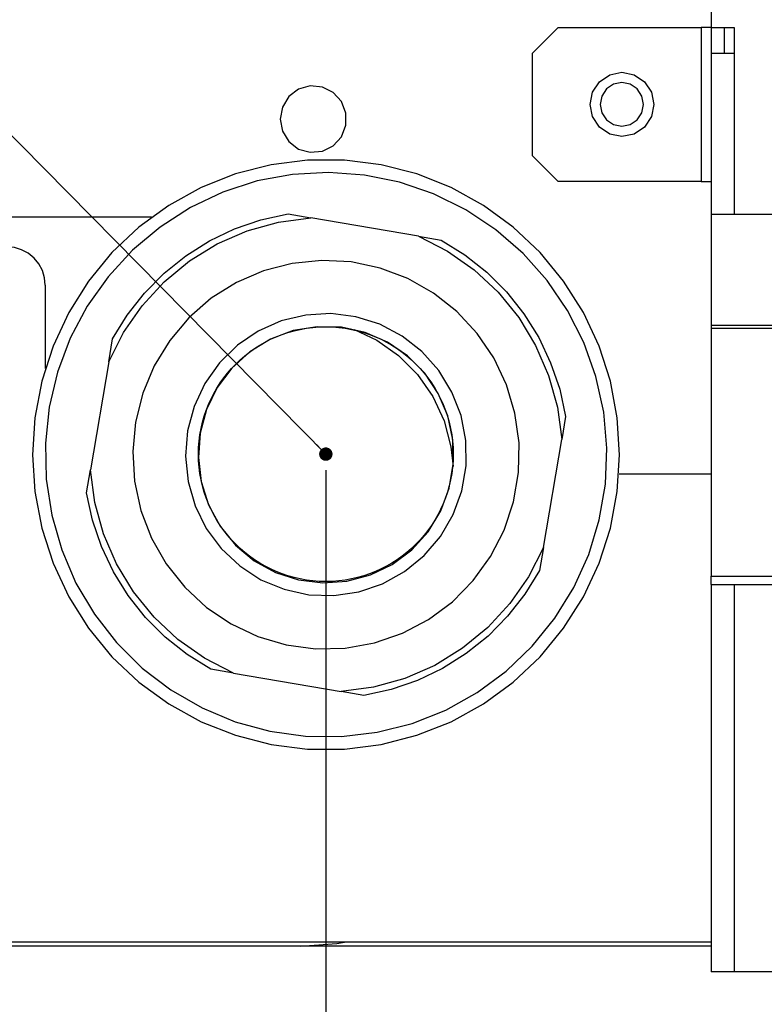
# Model space of a CAD drawing. Header units: millimetres. Extents: x 0 to 39025, y -31299 to 8400.
# Tile 33 of 206: x 14328 to 14387, y -29402 to -29325. Entities that reach past the tile are written whole.
import ezdxf

# ---------------------------------------------------------------- set-up
doc = ezdxf.new("R2010")
doc.units = ezdxf.units.MM
doc.header["$PDSIZE"] = -1
doc.layers.add('ANOTACIJE', color=7, linetype='Continuous')
doc.layers.add('DIMENZIJE', color=4, linetype='Continuous')
doc.styles.add('SLDTEXTSTYLE6', font='txt')
doc.styles.get("Standard").update_dxf_attribs({"font": 'Montserrat-Regular.ttf'})
doc.dimstyles.new('SLDDIMSTYLE0', dxfattribs={"dimtxt": 3, "dimasz": 3.414889, "dimexe": 0, "dimexo": 0.0625, "dimgap": 0.75, "dimtad": 1, "dimdec": 0, "dimlfac": 20, "dimrnd": 1e-09, "dimzin": 12, "dimdsep": 46, "dimtxsty": 'SLDTEXTSTYLE6', "dimsah": 1, "dimcen": 0.09, "dimadec": 0, "dimazin": 3, "dimtfac": 1, "dimtdec": 0, "dimtofl": 0, "dimtmove": 0, "dimatfit": 3, "dimfxl": 1, "dimfrac": 2, "dimtolj": 1, "dimtzin": 12, "dimarcsym": 0})
doc.dimstyles.new('SLDDIMSTYLE2', dxfattribs={"dimtxt": 0.18, "dimasz": 1.050735, "dimexe": 0, "dimexo": 0.0625, "dimgap": 0, "dimtad": 0, "dimtih": 1, "dimtoh": 1, "dimdec": 0, "dimrnd": 1e-09, "dimzin": 0, "dimdsep": 46, "dimtxsty": 'Standard', "dimblk1": 'DOT', "dimblk2": 'DOT', "dimsah": 1, "dimcen": 0.09, "dimadec": 0, "dimazin": 0, "dimtfac": 1.050735, "dimtdec": 0, "dimtofl": 0, "dimtmove": 0, "dimatfit": 3, "dimldrblk": 'DOT', "dimfxl": 1, "dimfrac": 2, "dimtolj": 1, "dimtzin": 0, "dimarcsym": 0})

# ---------------------------------------------------------------- blocks, each defined once
blk = doc.blocks.new('*U96')
blk.add_circle((149.001, 158.618), 9.978)
at = {"lineweight": 25}
for points in [[(179.197, 195.647), (179.197, 195.647), (179.197, 192.046), (179.197, 192.046)], [(167.201, 192.046), (167.201, 192.046), (165.2, 190.036), (165.2, 190.036)], [(167.201, 192.046), (167.201, 192.046), (178.398, 192.046), (178.398, 192.046)], [(178.398, 192.046), (178.398, 192.046), (178.398, 179.983), (178.398, 179.983)], [(179.197, 192.046), (179.197, 192.046), (180.996, 192.046), (180.996, 192.046)], [(179.197, 192.046), (179.197, 192.046), (179.197, 190.036), (179.197, 190.036)], [(180.197, 192.046), (180.197, 192.046), (180.197, 190.036), (180.197, 190.036)], [(180.996, 192.046), (180.996, 192.046), (180.996, 190.036), (180.996, 190.036)], [(165.2, 181.994), (165.2, 181.994), (165.2, 190.036), (165.2, 190.036)], [(179.197, 190.036), (179.197, 190.036), (179.197, 177.425), (179.197, 177.425)], [(180.996, 190.036), (180.996, 190.036), (180.996, 177.425), (180.996, 177.425)], [(165.2, 181.994), (165.2, 181.994), (167.201, 179.983), (167.201, 179.983)], [(178.398, 179.983), (178.398, 179.983), (167.201, 179.983), (167.201, 179.983)], [(146.045, 177.441), (146.045, 177.441), (147.833, 177.133), (147.833, 177.133)], [(179.197, 177.425), (179.197, 177.425), (224.996, 177.425), (224.996, 177.425)], [(179.197, 177.425), (179.197, 177.425), (179.197, 168.713), (179.197, 168.713)], [(135.35, 177.17), (135.35, 177.17), (102.685, 177.17), (102.685, 177.17)], [(156.252, 175.691), (156.252, 175.691), (147.833, 177.133), (147.833, 177.133)], [(156.252, 175.691), (156.252, 175.691), (158.041, 175.383), (158.041, 175.383)], [(127.021, 171.846), (127.021, 171.846), (127.021, 165.331), (127.021, 165.331)], [(179.197, 168.713), (179.197, 168.713), (1133.331, 168.713), (1133.331, 168.713)], [(179.197, 168.49), (179.197, 168.49), (179.197, 149.066), (179.197, 149.066)], [(179.197, 168.49), (179.197, 168.49), (1133.331, 168.49), (1133.331, 168.49)], [(131.99, 165.852), (131.99, 165.852), (132.297, 167.644), (132.297, 167.644)], [(131.99, 165.852), (131.99, 165.852), (130.556, 157.384), (130.556, 157.384)], [(167.783, 161.565), (167.783, 161.565), (167.481, 159.767), (167.481, 159.767)], [(166.042, 151.305), (166.042, 151.305), (167.481, 159.767), (167.481, 159.767)], [(130.249, 155.592), (130.249, 155.592), (130.556, 157.384), (130.556, 157.384)], [(171.969, 157.07), (171.969, 157.07), (179.197, 157.07), (179.197, 157.07)], [(166.042, 151.305), (166.042, 151.305), (165.74, 149.507), (165.74, 149.507)], [(179.197, 149.066), (179.197, 149.066), (1142.788, 149.066), (1142.788, 149.066)], [(179.197, 148.406), (179.197, 148.406), (179.197, 149.066), (179.197, 149.066)], [(179.197, 148.406), (179.197, 148.406), (179.197, 118.074), (179.197, 118.074)], [(179.197, 148.406), (179.197, 148.406), (1142.788, 148.406), (1142.788, 148.406)], [(180.996, 148.406), (180.996, 148.406), (180.996, 118.074), (180.996, 118.074)], [(141.78, 141.465), (141.78, 141.465), (139.996, 141.769), (139.996, 141.769)], [(141.78, 141.465), (141.78, 141.465), (150.204, 140.019), (150.204, 140.019)], [(151.987, 139.715), (151.987, 139.715), (150.204, 140.019), (150.204, 140.019)], [(179.197, 120.382), (179.197, 120.382), (47.022, 120.382), (47.022, 120.382)], [(179.197, 120.079), (179.197, 120.079), (39.598, 120.079), (39.598, 120.079)], [(248.999, 118.074), (248.999, 118.074), (180.996, 118.074), (180.996, 118.074)]]:
    blk.add_open_spline(points, degree=3, dxfattribs=at)
for points, knots in [([(179.197, 192.046), (179.197, 192.046), (179.181, 192.046), (179.181, 192.046), (179.181, 192.046), (179.139, 192.046), (179.139, 192.046), (179.139, 192.046), (179.065, 192.046), (179.065, 192.046), (179.065, 192.046), (178.964, 192.046), (178.964, 192.046), (178.964, 192.046), (178.842, 192.046), (178.842, 192.046), (178.842, 192.046), (178.705, 192.046), (178.705, 192.046), (178.705, 192.046), (178.557, 192.046), (178.557, 192.046), (178.557, 192.046), (178.398, 192.046), (178.398, 192.046)], [0, 0, 0, 0, 1, 1, 1, 2, 2, 2, 3, 3, 3, 4, 4, 4, 5, 5, 5, 6, 6, 6, 7, 7, 7, 8, 8, 8, 8]), ([(179.197, 190.036), (179.197, 190.036), (179.234, 190.036), (179.234, 190.036), (179.234, 190.036), (179.334, 190.036), (179.334, 190.036), (179.334, 190.036), (179.504, 190.036), (179.504, 190.036), (179.504, 190.036), (179.726, 190.036), (179.726, 190.036), (179.726, 190.036), (179.996, 190.036), (179.996, 190.036), (179.996, 190.036), (180.308, 190.036), (180.308, 190.036), (180.308, 190.036), (180.647, 190.036), (180.647, 190.036), (180.647, 190.036), (180.996, 190.036), (180.996, 190.036)], [0, 0, 0, 0, 1, 1, 1, 2, 2, 2, 3, 3, 3, 4, 4, 4, 5, 5, 5, 6, 6, 6, 7, 7, 7, 8, 8, 8, 8]), ([(174.699, 186.015), (174.699, 186.015), (174.508, 186.978), (174.508, 186.978), (174.508, 186.978), (173.963, 187.792), (173.963, 187.792), (173.963, 187.792), (173.154, 188.339), (173.154, 188.339), (173.154, 188.339), (172.196, 188.531), (172.196, 188.531), (172.196, 188.531), (171.243, 188.339), (171.243, 188.339), (171.243, 188.339), (170.429, 187.792), (170.429, 187.792), (170.429, 187.792), (169.889, 186.978), (169.889, 186.978), (169.889, 186.978), (169.698, 186.015), (169.698, 186.015), (169.698, 186.015), (169.889, 185.058), (169.889, 185.058), (169.889, 185.058), (170.429, 184.238), (170.429, 184.238), (170.429, 184.238), (171.243, 183.696), (171.243, 183.696), (171.243, 183.696), (172.196, 183.505), (172.196, 183.505), (172.196, 183.505), (173.154, 183.696), (173.154, 183.696), (173.154, 183.696), (173.963, 184.238), (173.963, 184.238), (173.963, 184.238), (174.508, 185.058), (174.508, 185.058), (174.508, 185.058), (174.699, 186.015), (174.699, 186.015)], [0, 0, 0, 0, 1, 1, 1, 2, 2, 2, 3, 3, 3, 4, 4, 4, 5, 5, 5, 6, 6, 6, 7, 7, 7, 8, 8, 8, 9, 9, 9, 10, 10, 10, 11, 11, 11, 12, 12, 12, 13, 13, 13, 14, 14, 14, 15, 15, 15, 16, 16, 16, 16]), ([(145.42, 184.861), (145.42, 184.861), (145.595, 185.802), (145.595, 185.802), (145.595, 185.802), (146.098, 186.621), (146.098, 186.621), (146.098, 186.621), (146.86, 187.201), (146.86, 187.201), (146.86, 187.201), (147.78, 187.462), (147.78, 187.462), (147.78, 187.462), (148.728, 187.377), (148.728, 187.377), (148.728, 187.377), (149.585, 186.946), (149.585, 186.946), (149.585, 186.946), (150.23, 186.238), (150.23, 186.238), (150.23, 186.238), (150.574, 185.339), (150.574, 185.339), (150.574, 185.339), (150.574, 184.382), (150.574, 184.382), (150.574, 184.382), (150.23, 183.483), (150.23, 183.483), (150.23, 183.483), (149.585, 182.776), (149.585, 182.776), (149.585, 182.776), (148.728, 182.345), (148.728, 182.345), (148.728, 182.345), (147.78, 182.26), (147.78, 182.26), (147.78, 182.26), (146.86, 182.521), (146.86, 182.521), (146.86, 182.521), (146.098, 183.1), (146.098, 183.1), (146.098, 183.1), (145.595, 183.914), (145.595, 183.914), (145.595, 183.914), (145.42, 184.861), (145.42, 184.861)], [0, 0, 0, 0, 1, 1, 1, 2, 2, 2, 3, 3, 3, 4, 4, 4, 5, 5, 5, 6, 6, 6, 7, 7, 7, 8, 8, 8, 9, 9, 9, 10, 10, 10, 11, 11, 11, 12, 12, 12, 13, 13, 13, 14, 14, 14, 15, 15, 15, 16, 16, 16, 17, 17, 17, 17]), ([(170.497, 186.015), (170.497, 186.015), (170.63, 186.669), (170.63, 186.669), (170.63, 186.669), (170.995, 187.222), (170.995, 187.222), (170.995, 187.222), (171.545, 187.595), (171.545, 187.595), (171.545, 187.595), (172.196, 187.728), (172.196, 187.728), (172.196, 187.728), (172.847, 187.595), (172.847, 187.595), (172.847, 187.595), (173.403, 187.222), (173.403, 187.222), (173.403, 187.222), (173.768, 186.669), (173.768, 186.669), (173.768, 186.669), (173.9, 186.015), (173.9, 186.015), (173.9, 186.015), (173.768, 185.361), (173.768, 185.361), (173.768, 185.361), (173.403, 184.808), (173.403, 184.808), (173.403, 184.808), (172.847, 184.441), (172.847, 184.441), (172.847, 184.441), (172.196, 184.308), (172.196, 184.308), (172.196, 184.308), (171.545, 184.441), (171.545, 184.441), (171.545, 184.441), (170.995, 184.808), (170.995, 184.808), (170.995, 184.808), (170.63, 185.361), (170.63, 185.361), (170.63, 185.361), (170.497, 186.015), (170.497, 186.015)], [0, 0, 0, 0, 1, 1, 1, 2, 2, 2, 3, 3, 3, 4, 4, 4, 5, 5, 5, 6, 6, 6, 7, 7, 7, 8, 8, 8, 9, 9, 9, 10, 10, 10, 11, 11, 11, 12, 12, 12, 13, 13, 13, 14, 14, 14, 15, 15, 15, 16, 16, 16, 16]), ([(126.016, 158.576), (126.016, 158.576), (126.201, 161.474), (126.201, 161.474), (126.201, 161.474), (126.741, 164.325), (126.741, 164.325), (126.741, 164.325), (127.635, 167.086), (127.635, 167.086), (127.635, 167.086), (128.863, 169.713), (128.863, 169.713), (128.863, 169.713), (130.408, 172.165), (130.408, 172.165), (130.408, 172.165), (132.249, 174.404), (132.249, 174.404), (132.249, 174.404), (134.355, 176.388), (134.355, 176.388), (134.355, 176.388), (136.694, 178.095), (136.694, 178.095), (136.694, 178.095), (139.224, 179.494), (139.224, 179.494), (139.224, 179.494), (141.912, 180.563), (141.912, 180.563), (141.912, 180.563), (144.706, 181.287), (144.706, 181.287), (144.706, 181.287), (147.574, 181.648), (147.574, 181.648), (147.574, 181.648), (150.463, 181.648), (150.463, 181.648), (150.463, 181.648), (153.326, 181.287), (153.326, 181.287), (153.326, 181.287), (156.125, 180.563), (156.125, 180.563), (156.125, 180.563), (158.808, 179.494), (158.808, 179.494), (158.808, 179.494), (161.343, 178.095), (161.343, 178.095), (161.343, 178.095), (163.677, 176.388), (163.677, 176.388), (163.677, 176.388), (165.782, 174.404), (165.782, 174.404), (165.782, 174.404), (167.624, 172.165), (167.624, 172.165), (167.624, 172.165), (169.174, 169.713), (169.174, 169.713), (169.174, 169.713), (170.402, 167.086), (170.402, 167.086), (170.402, 167.086), (171.296, 164.325), (171.296, 164.325), (171.296, 164.325), (171.836, 161.474), (171.836, 161.474), (171.836, 161.474), (172.016, 158.576), (172.016, 158.576), (172.016, 158.576), (171.836, 155.682), (171.836, 155.682), (171.836, 155.682), (171.296, 152.826), (171.296, 152.826), (171.296, 152.826), (170.402, 150.066), (170.402, 150.066), (170.402, 150.066), (169.174, 147.438), (169.174, 147.438), (169.174, 147.438), (167.624, 144.986), (167.624, 144.986), (167.624, 144.986), (165.782, 142.752), (165.782, 142.752), (165.782, 142.752), (163.677, 140.763), (163.677, 140.763), (163.677, 140.763), (161.343, 139.056), (161.343, 139.056), (161.343, 139.056), (158.808, 137.657), (158.808, 137.657), (158.808, 137.657), (156.125, 136.593), (156.125, 136.593), (156.125, 136.593), (153.326, 135.87), (153.326, 135.87), (153.326, 135.87), (150.463, 135.503), (150.463, 135.503), (150.463, 135.503), (147.574, 135.503), (147.574, 135.503), (147.574, 135.503), (144.706, 135.87), (144.706, 135.87), (144.706, 135.87), (141.912, 136.593), (141.912, 136.593), (141.912, 136.593), (139.224, 137.657), (139.224, 137.657), (139.224, 137.657), (136.694, 139.056), (136.694, 139.056), (136.694, 139.056), (134.355, 140.763), (134.355, 140.763), (134.355, 140.763), (132.249, 142.752), (132.249, 142.752), (132.249, 142.752), (130.408, 144.986), (130.408, 144.986), (130.408, 144.986), (128.863, 147.438), (128.863, 147.438), (128.863, 147.438), (127.635, 150.066), (127.635, 150.066), (127.635, 150.066), (126.741, 152.826), (126.741, 152.826), (126.741, 152.826), (126.201, 155.682), (126.201, 155.682), (126.201, 155.682), (126.016, 158.576), (126.016, 158.576)], [0, 0, 0, 0, 1, 1, 1, 2, 2, 2, 3, 3, 3, 4, 4, 4, 5, 5, 5, 6, 6, 6, 7, 7, 7, 8, 8, 8, 9, 9, 9, 10, 10, 10, 11, 11, 11, 12, 12, 12, 13, 13, 13, 14, 14, 14, 15, 15, 15, 16, 16, 16, 17, 17, 17, 18, 18, 18, 19, 19, 19, 20, 20, 20, 21, 21, 21, 22, 22, 22, 23, 23, 23, 24, 24, 24, 25, 25, 25, 26, 26, 26, 27, 27, 27, 28, 28, 28, 29, 29, 29, 30, 30, 30, 31, 31, 31, 32, 32, 32, 33, 33, 33, 34, 34, 34, 35, 35, 35, 36, 36, 36, 37, 37, 37, 38, 38, 38, 39, 39, 39, 40, 40, 40, 41, 41, 41, 42, 42, 42, 43, 43, 43, 44, 44, 44, 45, 45, 45, 46, 46, 46, 47, 47, 47, 48, 48, 48, 49, 49, 49, 50, 50, 50, 50]), ([(127.333, 162.293), (127.333, 162.293), (127.984, 165.049), (127.984, 165.049), (127.984, 165.049), (128.979, 167.703), (128.979, 167.703), (128.979, 167.703), (130.302, 170.202), (130.302, 170.202), (130.302, 170.202), (131.937, 172.511), (131.937, 172.511), (131.937, 172.511), (133.847, 174.596), (133.847, 174.596), (133.847, 174.596), (136.012, 176.409), (136.012, 176.409), (136.012, 176.409), (138.388, 177.936), (138.388, 177.936), (138.388, 177.936), (140.938, 179.143), (140.938, 179.143), (140.938, 179.143), (143.621, 180.015), (143.621, 180.015), (143.621, 180.015), (146.394, 180.531), (146.394, 180.531), (146.394, 180.531), (149.209, 180.691), (149.209, 180.691), (149.209, 180.691), (152.019, 180.484), (152.019, 180.484), (152.019, 180.484), (154.781, 179.92), (154.781, 179.92), (154.781, 179.92), (157.448, 179), (157.448, 179), (157.448, 179), (159.978, 177.75), (159.978, 177.75), (159.978, 177.75), (162.327, 176.186), (162.327, 176.186), (162.327, 176.186), (164.46, 174.33), (164.46, 174.33), (164.46, 174.33), (166.333, 172.213), (166.333, 172.213), (166.333, 172.213), (167.926, 169.878), (167.926, 169.878), (167.926, 169.878), (169.211, 167.352), (169.211, 167.352), (169.211, 167.352), (170.159, 164.687), (170.159, 164.687), (170.159, 164.687), (170.767, 161.916), (170.767, 161.916), (170.767, 161.916), (171.011, 159.097), (171.011, 159.097), (171.011, 159.097), (170.9, 156.262), (170.9, 156.262), (170.9, 156.262), (170.423, 153.47), (170.423, 153.47), (170.423, 153.47), (169.598, 150.763), (169.598, 150.763), (169.598, 150.763), (168.434, 148.183), (168.434, 148.183), (168.434, 148.183), (166.952, 145.768), (166.952, 145.768), (166.952, 145.768), (165.174, 143.571), (165.174, 143.571), (165.174, 143.571), (163.131, 141.614), (163.131, 141.614), (163.131, 141.614), (160.861, 139.944), (160.861, 139.944), (160.861, 139.944), (158.39, 138.572), (158.39, 138.572), (158.39, 138.572), (155.771, 137.529), (155.771, 137.529), (155.771, 137.529), (153.035, 136.838), (153.035, 136.838), (153.035, 136.838), (150.236, 136.498), (150.236, 136.498), (150.236, 136.498), (147.42, 136.524), (147.42, 136.524), (147.42, 136.524), (144.626, 136.907), (144.626, 136.907), (144.626, 136.907), (141.906, 137.652), (141.906, 137.652), (141.906, 137.652), (139.303, 138.737), (139.303, 138.737), (139.303, 138.737), (136.858, 140.152), (136.858, 140.152), (136.858, 140.152), (134.615, 141.864), (134.615, 141.864), (134.615, 141.864), (132.604, 143.853), (132.604, 143.853), (132.604, 143.853), (130.868, 146.082), (130.868, 146.082), (130.868, 146.082), (129.423, 148.518), (129.423, 148.518), (129.423, 148.518), (128.307, 151.119), (128.307, 151.119), (128.307, 151.119), (127.529, 153.842), (127.529, 153.842), (127.529, 153.842), (127.1, 156.645), (127.1, 156.645), (127.1, 156.645), (127.037, 159.474), (127.037, 159.474), (127.037, 159.474), (127.333, 162.293), (127.333, 162.293)], [0, 0, 0, 0, 1, 1, 1, 2, 2, 2, 3, 3, 3, 4, 4, 4, 5, 5, 5, 6, 6, 6, 7, 7, 7, 8, 8, 8, 9, 9, 9, 10, 10, 10, 11, 11, 11, 12, 12, 12, 13, 13, 13, 14, 14, 14, 15, 15, 15, 16, 16, 16, 17, 17, 17, 18, 18, 18, 19, 19, 19, 20, 20, 20, 21, 21, 21, 22, 22, 22, 23, 23, 23, 24, 24, 24, 25, 25, 25, 26, 26, 26, 27, 27, 27, 28, 28, 28, 29, 29, 29, 30, 30, 30, 31, 31, 31, 32, 32, 32, 33, 33, 33, 34, 34, 34, 35, 35, 35, 36, 36, 36, 37, 37, 37, 38, 38, 38, 39, 39, 39, 40, 40, 40, 41, 41, 41, 42, 42, 42, 43, 43, 43, 44, 44, 44, 45, 45, 45, 46, 46, 46, 47, 47, 47, 48, 48, 48, 49, 49, 49, 49]), ([(178.398, 179.983), (178.398, 179.983), (178.557, 179.983), (178.557, 179.983), (178.557, 179.983), (178.705, 179.983), (178.705, 179.983), (178.705, 179.983), (178.842, 179.983), (178.842, 179.983), (178.842, 179.983), (178.964, 179.983), (178.964, 179.983), (178.964, 179.983), (179.065, 179.983), (179.065, 179.983), (179.065, 179.983), (179.139, 179.983), (179.139, 179.983), (179.139, 179.983), (179.181, 179.983), (179.181, 179.983), (179.181, 179.983), (179.197, 179.983), (179.197, 179.983)], [0, 0, 0, 0, 1, 1, 1, 2, 2, 2, 3, 3, 3, 4, 4, 4, 5, 5, 5, 6, 6, 6, 7, 7, 7, 8, 8, 8, 8]), ([(132.297, 167.644), (132.297, 167.644), (133.44, 169.511), (133.44, 169.511), (133.44, 169.511), (134.789, 171.234), (134.789, 171.234), (134.789, 171.234), (136.329, 172.793), (136.329, 172.793), (136.329, 172.793), (138.033, 174.16), (138.033, 174.16), (138.033, 174.16), (139.88, 175.319), (139.88, 175.319), (139.88, 175.319), (141.854, 176.266), (141.854, 176.266), (141.854, 176.266), (143.917, 176.973), (143.917, 176.973), (143.917, 176.973), (146.045, 177.441), (146.045, 177.441)], [0, 0, 0, 0, 1, 1, 1, 2, 2, 2, 3, 3, 3, 4, 4, 4, 5, 5, 5, 6, 6, 6, 7, 7, 7, 8, 8, 8, 8]), ([(131.99, 165.852), (131.99, 165.852), (133.149, 168.139), (133.149, 168.139), (133.149, 168.139), (134.609, 170.24), (134.609, 170.24), (134.609, 170.24), (136.345, 172.122), (136.345, 172.122), (136.345, 172.122), (138.319, 173.75), (138.319, 173.75), (138.319, 173.75), (140.499, 175.085), (140.499, 175.085), (140.499, 175.085), (142.843, 176.106), (142.843, 176.106), (142.843, 176.106), (145.304, 176.792), (145.304, 176.792), (145.304, 176.792), (147.833, 177.133), (147.833, 177.133)], [0, 0, 0, 0, 1, 1, 1, 2, 2, 2, 3, 3, 3, 4, 4, 4, 5, 5, 5, 6, 6, 6, 7, 7, 7, 8, 8, 8, 8]), ([(156.252, 175.691), (156.252, 175.691), (158.528, 174.527), (158.528, 174.527), (158.528, 174.527), (160.623, 173.059), (160.623, 173.059), (160.623, 173.059), (162.496, 171.314), (162.496, 171.314), (162.496, 171.314), (164.11, 169.33), (164.11, 169.33), (164.11, 169.33), (165.439, 167.139), (165.439, 167.139), (165.439, 167.139), (166.455, 164.783), (166.455, 164.783), (166.455, 164.783), (167.143, 162.309), (167.143, 162.309), (167.143, 162.309), (167.481, 159.767), (167.481, 159.767)], [0, 0, 0, 0, 1, 1, 1, 2, 2, 2, 3, 3, 3, 4, 4, 4, 5, 5, 5, 6, 6, 6, 7, 7, 7, 8, 8, 8, 8]), ([(158.041, 175.383), (158.041, 175.383), (159.898, 174.234), (159.898, 174.234), (159.898, 174.234), (161.613, 172.878), (161.613, 172.878), (161.613, 172.878), (163.158, 171.33), (163.158, 171.33), (163.158, 171.33), (164.518, 169.617), (164.518, 169.617), (164.518, 169.617), (165.677, 167.761), (165.677, 167.761), (165.677, 167.761), (166.613, 165.783), (166.613, 165.783), (166.613, 165.783), (167.322, 163.703), (167.322, 163.703), (167.322, 163.703), (167.783, 161.565), (167.783, 161.565)], [0, 0, 0, 0, 1, 1, 1, 2, 2, 2, 3, 3, 3, 4, 4, 4, 5, 5, 5, 6, 6, 6, 7, 7, 7, 8, 8, 8, 8]), ([(127.021, 171.846), (127.021, 171.846), (126.963, 172.431), (126.963, 172.431), (126.963, 172.431), (126.794, 173), (126.794, 173), (126.794, 173), (126.513, 173.521), (126.513, 173.521), (126.513, 173.521), (126.143, 173.979), (126.143, 173.979), (126.143, 173.979), (125.688, 174.351), (125.688, 174.351), (125.688, 174.351), (125.169, 174.633), (125.169, 174.633), (125.169, 174.633), (124.608, 174.803), (124.608, 174.803), (124.608, 174.803), (124.021, 174.862), (124.021, 174.862)], [0, 0, 0, 0, 1, 1, 1, 2, 2, 2, 3, 3, 3, 4, 4, 4, 5, 5, 5, 6, 6, 6, 7, 7, 7, 8, 8, 8, 8]), ([(134.086, 161.134), (134.086, 161.134), (134.652, 163.394), (134.652, 163.394), (134.652, 163.394), (135.551, 165.543), (135.551, 165.543), (135.551, 165.543), (136.768, 167.527), (136.768, 167.527), (136.768, 167.527), (138.271, 169.304), (138.271, 169.304), (138.271, 169.304), (140.028, 170.825), (140.028, 170.825), (140.028, 170.825), (141.991, 172.064), (141.991, 172.064), (141.991, 172.064), (144.124, 172.984), (144.124, 172.984), (144.124, 172.984), (146.367, 173.564), (146.367, 173.564), (146.367, 173.564), (148.675, 173.798), (148.675, 173.798), (148.675, 173.798), (150.987, 173.67), (150.987, 173.67), (150.987, 173.67), (153.257, 173.192), (153.257, 173.192), (153.257, 173.192), (155.427, 172.367), (155.427, 172.367), (155.427, 172.367), (157.448, 171.224), (157.448, 171.224), (157.448, 171.224), (159.268, 169.782), (159.268, 169.782), (159.268, 169.782), (160.851, 168.075), (160.851, 168.075), (160.851, 168.075), (162.158, 166.15), (162.158, 166.15), (162.158, 166.15), (163.152, 164.049), (163.152, 164.049), (163.152, 164.049), (163.814, 161.815), (163.814, 161.815), (163.814, 161.815), (164.137, 159.506), (164.137, 159.506), (164.137, 159.506), (164.1, 157.177), (164.1, 157.177), (164.1, 157.177), (163.708, 154.879), (163.708, 154.879), (163.708, 154.879), (162.973, 152.667), (162.973, 152.667), (162.973, 152.667), (161.914, 150.592), (161.914, 150.592), (161.914, 150.592), (160.549, 148.709), (160.549, 148.709), (160.549, 148.709), (158.914, 147.055), (158.914, 147.055), (158.914, 147.055), (157.051, 145.672), (157.051, 145.672), (157.051, 145.672), (154.998, 144.593), (154.998, 144.593), (154.998, 144.593), (152.802, 143.837), (152.802, 143.837), (152.802, 143.837), (150.521, 143.428), (150.521, 143.428), (150.521, 143.428), (148.198, 143.375), (148.198, 143.375), (148.198, 143.375), (145.902, 143.678), (145.902, 143.678), (145.902, 143.678), (143.674, 144.332), (143.674, 144.332), (143.674, 144.332), (141.573, 145.321), (141.573, 145.321), (141.573, 145.321), (139.647, 146.614), (139.647, 146.614), (139.647, 146.614), (137.943, 148.194), (137.943, 148.194), (137.943, 148.194), (136.493, 150.013), (136.493, 150.013), (136.493, 150.013), (135.34, 152.039), (135.34, 152.039), (135.34, 152.039), (134.509, 154.214), (134.509, 154.214), (134.509, 154.214), (134.017, 156.491), (134.017, 156.491), (134.017, 156.491), (133.874, 158.815), (133.874, 158.815), (133.874, 158.815), (134.086, 161.134), (134.086, 161.134)], [0, 0, 0, 0, 1, 1, 1, 2, 2, 2, 3, 3, 3, 4, 4, 4, 5, 5, 5, 6, 6, 6, 7, 7, 7, 8, 8, 8, 9, 9, 9, 10, 10, 10, 11, 11, 11, 12, 12, 12, 13, 13, 13, 14, 14, 14, 15, 15, 15, 16, 16, 16, 17, 17, 17, 18, 18, 18, 19, 19, 19, 20, 20, 20, 21, 21, 21, 22, 22, 22, 23, 23, 23, 24, 24, 24, 25, 25, 25, 26, 26, 26, 27, 27, 27, 28, 28, 28, 29, 29, 29, 30, 30, 30, 31, 31, 31, 32, 32, 32, 33, 33, 33, 34, 34, 34, 35, 35, 35, 36, 36, 36, 37, 37, 37, 38, 38, 38, 39, 39, 39, 40, 40, 40, 41, 41, 41, 41]), ([(138.176, 160.437), (138.176, 160.437), (138.679, 162.352), (138.679, 162.352), (138.679, 162.352), (139.515, 164.144), (139.515, 164.144), (139.515, 164.144), (140.658, 165.761), (140.658, 165.761), (140.658, 165.761), (142.071, 167.15), (142.071, 167.15), (142.071, 167.15), (143.7, 168.256), (143.7, 168.256), (143.7, 168.256), (145.505, 169.054), (145.505, 169.054), (145.505, 169.054), (147.426, 169.516), (147.426, 169.516), (147.426, 169.516), (149.394, 169.628), (149.394, 169.628), (149.394, 169.628), (151.352, 169.383), (151.352, 169.383), (151.352, 169.383), (153.231, 168.788), (153.231, 168.788), (153.231, 168.788), (154.982, 167.868), (154.982, 167.868), (154.982, 167.868), (156.533, 166.649), (156.533, 166.649), (156.533, 166.649), (157.845, 165.171), (157.845, 165.171), (157.845, 165.171), (158.877, 163.48), (158.877, 163.48), (158.877, 163.48), (159.591, 161.634), (159.591, 161.634), (159.591, 161.634), (159.962, 159.687), (159.962, 159.687), (159.962, 159.687), (159.983, 157.703), (159.983, 157.703), (159.983, 157.703), (159.65, 155.751), (159.65, 155.751), (159.65, 155.751), (158.977, 153.885), (158.977, 153.885), (158.977, 153.885), (157.983, 152.172), (157.983, 152.172), (157.983, 152.172), (156.702, 150.667), (156.702, 150.667), (156.702, 150.667), (155.173, 149.417), (155.173, 149.417), (155.173, 149.417), (153.448, 148.46), (153.448, 148.46), (153.448, 148.46), (151.58, 147.827), (151.58, 147.827), (151.58, 147.827), (149.627, 147.539), (149.627, 147.539), (149.627, 147.539), (147.659, 147.603), (147.659, 147.603), (147.659, 147.603), (145.732, 148.029), (145.732, 148.029), (145.732, 148.029), (143.907, 148.784), (143.907, 148.784), (143.907, 148.784), (142.251, 149.858), (142.251, 149.858), (142.251, 149.858), (140.811, 151.215), (140.811, 151.215), (140.811, 151.215), (139.636, 152.805), (139.636, 152.805), (139.636, 152.805), (138.763, 154.581), (138.763, 154.581), (138.763, 154.581), (138.218, 156.485), (138.218, 156.485), (138.218, 156.485), (138.017, 158.459), (138.017, 158.459), (138.017, 158.459), (138.176, 160.437), (138.176, 160.437)], [0, 0, 0, 0, 1, 1, 1, 2, 2, 2, 3, 3, 3, 4, 4, 4, 5, 5, 5, 6, 6, 6, 7, 7, 7, 8, 8, 8, 9, 9, 9, 10, 10, 10, 11, 11, 11, 12, 12, 12, 13, 13, 13, 14, 14, 14, 15, 15, 15, 16, 16, 16, 17, 17, 17, 18, 18, 18, 19, 19, 19, 20, 20, 20, 21, 21, 21, 22, 22, 22, 23, 23, 23, 24, 24, 24, 25, 25, 25, 26, 26, 26, 27, 27, 27, 28, 28, 28, 29, 29, 29, 30, 30, 30, 31, 31, 31, 32, 32, 32, 33, 33, 33, 34, 34, 34, 35, 35, 35, 35]), ([(139.16, 160.267), (139.16, 160.267), (139.658, 162.113), (139.658, 162.113), (139.658, 162.113), (140.488, 163.825), (140.488, 163.825), (140.488, 163.825), (141.631, 165.357), (141.631, 165.357), (141.631, 165.357), (143.044, 166.639), (143.044, 166.639), (143.044, 166.639), (144.669, 167.628), (144.669, 167.628), (144.669, 167.628), (146.452, 168.293), (146.452, 168.293), (146.452, 168.293), (148.325, 168.601), (148.325, 168.601), (148.325, 168.601), (150.225, 168.554), (150.225, 168.554), (150.225, 168.554), (152.082, 168.144), (152.082, 168.144), (152.082, 168.144), (153.829, 167.389), (153.829, 167.389), (153.829, 167.389), (155.4, 166.314), (155.4, 166.314), (155.4, 166.314), (156.744, 164.958), (156.744, 164.958), (156.744, 164.958), (157.808, 163.373), (157.808, 163.373), (157.808, 163.373), (158.549, 161.618), (158.549, 161.618), (158.549, 161.618), (158.951, 159.746), (158.951, 159.746), (158.951, 159.746), (158.988, 157.836), (158.988, 157.836), (158.988, 157.836), (158.67, 155.954), (158.67, 155.954), (158.67, 155.954), (158.004, 154.167), (158.004, 154.167), (158.004, 154.167), (157.009, 152.534), (157.009, 152.534), (157.009, 152.534), (155.728, 151.124), (155.728, 151.124), (155.728, 151.124), (154.204, 149.981), (154.204, 149.981), (154.204, 149.981), (152.49, 149.151), (152.49, 149.151), (152.49, 149.151), (150.654, 148.662), (150.654, 148.662), (150.654, 148.662), (148.759, 148.529), (148.759, 148.529), (148.759, 148.529), (146.87, 148.763), (146.87, 148.763), (146.87, 148.763), (145.06, 149.348), (145.06, 149.348), (145.06, 149.348), (143.394, 150.268), (143.394, 150.268), (143.394, 150.268), (141.933, 151.486), (141.933, 151.486), (141.933, 151.486), (140.721, 152.965), (140.721, 152.965), (140.721, 152.965), (139.816, 154.64), (139.816, 154.64), (139.816, 154.64), (139.24, 156.464), (139.24, 156.464), (139.24, 156.464), (139.017, 158.363), (139.017, 158.363), (139.017, 158.363), (139.16, 160.267), (139.16, 160.267)], [0, 0, 0, 0, 1, 1, 1, 2, 2, 2, 3, 3, 3, 4, 4, 4, 5, 5, 5, 6, 6, 6, 7, 7, 7, 8, 8, 8, 9, 9, 9, 10, 10, 10, 11, 11, 11, 12, 12, 12, 13, 13, 13, 14, 14, 14, 15, 15, 15, 16, 16, 16, 17, 17, 17, 18, 18, 18, 19, 19, 19, 20, 20, 20, 21, 21, 21, 22, 22, 22, 23, 23, 23, 24, 24, 24, 25, 25, 25, 26, 26, 26, 27, 27, 27, 28, 28, 28, 29, 29, 29, 30, 30, 30, 31, 31, 31, 32, 32, 32, 33, 33, 33, 33]), ([(151.23, 168.378), (151.23, 168.378), (152.987, 167.543), (152.987, 167.543), (152.987, 167.543), (154.702, 166.336), (154.702, 166.336), (154.702, 166.336), (156.178, 164.852), (156.178, 164.852), (156.178, 164.852), (157.379, 163.129), (157.379, 163.129), (157.379, 163.129), (158.263, 161.224), (158.263, 161.224), (158.263, 161.224), (158.803, 159.193), (158.803, 159.193), (158.803, 159.193), (158.977, 157.65), (158.977, 157.65)], [0, 0, 0, 0, 1, 1, 1, 2, 2, 2, 3, 3, 3, 4, 4, 4, 5, 5, 5, 6, 6, 6, 7, 7, 7, 7]), ([(179.197, 168.713), (179.197, 168.713), (179.197, 168.692), (179.197, 168.692), (179.197, 168.692), (179.197, 168.671), (179.197, 168.671), (179.197, 168.671), (179.197, 168.644), (179.197, 168.644), (179.197, 168.644), (179.197, 168.617), (179.197, 168.617), (179.197, 168.617), (179.197, 168.591), (179.197, 168.591), (179.197, 168.591), (179.197, 168.559), (179.197, 168.559), (179.197, 168.559), (179.197, 168.527), (179.197, 168.527), (179.197, 168.527), (179.197, 168.49), (179.197, 168.49)], [0, 0, 0, 0, 1, 1, 1, 2, 2, 2, 3, 3, 3, 4, 4, 4, 5, 5, 5, 6, 6, 6, 7, 7, 7, 8, 8, 8, 8]), ([(141.78, 141.465), (141.78, 141.465), (139.504, 142.63), (139.504, 142.63), (139.504, 142.63), (137.414, 144.098), (137.414, 144.098), (137.414, 144.098), (135.541, 145.837), (135.541, 145.837), (135.541, 145.837), (133.922, 147.827), (133.922, 147.827), (133.922, 147.827), (132.593, 150.018), (132.593, 150.018), (132.593, 150.018), (131.577, 152.369), (131.577, 152.369), (131.577, 152.369), (130.895, 154.842), (130.895, 154.842), (130.895, 154.842), (130.556, 157.384), (130.556, 157.384)], [0, 0, 0, 0, 1, 1, 1, 2, 2, 2, 3, 3, 3, 4, 4, 4, 5, 5, 5, 6, 6, 6, 7, 7, 7, 8, 8, 8, 8]), ([(139.996, 141.769), (139.996, 141.769), (138.139, 142.923), (138.139, 142.923), (138.139, 142.923), (136.424, 144.279), (136.424, 144.279), (136.424, 144.279), (134.879, 145.821), (134.879, 145.821), (134.879, 145.821), (133.514, 147.534), (133.514, 147.534), (133.514, 147.534), (132.36, 149.396), (132.36, 149.396), (132.36, 149.396), (131.419, 151.374), (131.419, 151.374), (131.419, 151.374), (130.715, 153.448), (130.715, 153.448), (130.715, 153.448), (130.249, 155.592), (130.249, 155.592)], [0, 0, 0, 0, 1, 1, 1, 2, 2, 2, 3, 3, 3, 4, 4, 4, 5, 5, 5, 6, 6, 6, 7, 7, 7, 8, 8, 8, 8]), ([(166.042, 151.305), (166.042, 151.305), (164.883, 149.018), (164.883, 149.018), (164.883, 149.018), (163.422, 146.912), (163.422, 146.912), (163.422, 146.912), (161.692, 145.029), (161.692, 145.029), (161.692, 145.029), (159.713, 143.407), (159.713, 143.407), (159.713, 143.407), (157.533, 142.072), (157.533, 142.072), (157.533, 142.072), (155.194, 141.051), (155.194, 141.051), (155.194, 141.051), (152.733, 140.359), (152.733, 140.359), (152.733, 140.359), (150.204, 140.019), (150.204, 140.019)], [0, 0, 0, 0, 1, 1, 1, 2, 2, 2, 3, 3, 3, 4, 4, 4, 5, 5, 5, 6, 6, 6, 7, 7, 7, 8, 8, 8, 8]), ([(165.74, 149.507), (165.74, 149.507), (164.597, 147.64), (164.597, 147.64), (164.597, 147.64), (163.243, 145.923), (163.243, 145.923), (163.243, 145.923), (161.708, 144.364), (161.708, 144.364), (161.708, 144.364), (160.004, 142.997), (160.004, 142.997), (160.004, 142.997), (158.152, 141.832), (158.152, 141.832), (158.152, 141.832), (156.184, 140.891), (156.184, 140.891), (156.184, 140.891), (154.12, 140.184), (154.12, 140.184), (154.12, 140.184), (151.987, 139.715), (151.987, 139.715)], [0, 0, 0, 0, 1, 1, 1, 2, 2, 2, 3, 3, 3, 4, 4, 4, 5, 5, 5, 6, 6, 6, 7, 7, 7, 8, 8, 8, 8]), ([(147.018, 120.079), (147.018, 120.079), (149.865, 120.286), (149.865, 120.286), (149.865, 120.286), (150.474, 120.382), (150.474, 120.382)], [0, 0, 0, 0, 1, 1, 1, 2, 2, 2, 2]), ([(180.996, 118.074), (180.996, 118.074), (180.647, 118.074), (180.647, 118.074), (180.647, 118.074), (180.308, 118.074), (180.308, 118.074), (180.308, 118.074), (179.996, 118.074), (179.996, 118.074), (179.996, 118.074), (179.726, 118.074), (179.726, 118.074), (179.726, 118.074), (179.504, 118.074), (179.504, 118.074), (179.504, 118.074), (179.334, 118.074), (179.334, 118.074), (179.334, 118.074), (179.234, 118.074), (179.234, 118.074), (179.234, 118.074), (179.197, 118.074), (179.197, 118.074)], [0, 0, 0, 0, 1, 1, 1, 2, 2, 2, 3, 3, 3, 4, 4, 4, 5, 5, 5, 6, 6, 6, 7, 7, 7, 8, 8, 8, 8])]:
    blk.add_open_spline(points, degree=3, knots=knots, dxfattribs=at)
blk = doc.blocks.new('*D185')
at = {"layer": 'Defpoints', "color": 0, "transparency": 16777216}
for p in [(14352.275, -29358.59), (14203.274, -29517.209), (14352.275, -29775.458)]:
    blk.add_point(p, dxfattribs=at)
at = {"layer": 'DIMENZIJE', "color": 0, "lineweight": -2, "transparency": 16777216}
for p, q in [((14352.275, -29359.84), (14352.275, -29795.458)), ((14203.274, -29518.459), (14203.274, -29795.458)), ((14134.976, -29775.458), (14066.678, -29775.458)), ((14203.274, -29775.458), (14352.275, -29775.458)), ((14420.572, -29775.458), (14659.013, -29775.458))]:
    blk.add_line(p, q, dxfattribs=at)
at = {"layer": 'DIMENZIJE', "color": 0, "transparency": 16777216}
for points in [[(14134.976, -29764.075), (14134.976, -29786.841), (14203.274, -29775.458)], [(14420.572, -29764.075), (14420.572, -29786.841), (14352.275, -29775.458)]]:
    blk.add_solid(points, dxfattribs=at)
at = {"layer": 'DIMENZIJE', "color": 0, "transparency": 16777216, "insert": (14573.942, -29729.601), "char_height": 60, "attachment_point": 5, "style": 'SLDTEXTSTYLE6'}
blk.add_mtext('\\A1;149', dxfattribs=at)
blk = doc.blocks.new('*D184')
at = {"layer": 'Defpoints', "color": 0, "transparency": 16777216}
for p in [(14292.275, -29358.613), (14203.274, -29517.209), (14292.275, -29662)]:
    blk.add_point(p, dxfattribs=at)
at = {"layer": 'DIMENZIJE', "color": 0, "lineweight": -2, "transparency": 16777216}
for p, q in [((14292.275, -29359.863), (14292.275, -29682)), ((14203.274, -29518.459), (14203.274, -29682)), ((14134.976, -29662), (14066.678, -29662)), ((14203.274, -29662), (14292.275, -29662)), ((14360.573, -29662), (14561.299, -29662))]:
    blk.add_line(p, q, dxfattribs=at)
at = {"layer": 'DIMENZIJE', "color": 0, "transparency": 16777216}
for points in [[(14134.976, -29650.617), (14134.976, -29673.383), (14203.274, -29662)], [(14360.573, -29650.617), (14360.573, -29673.383), (14292.275, -29662)]]:
    blk.add_solid(points, dxfattribs=at)
at = {"layer": 'DIMENZIJE', "color": 0, "transparency": 16777216, "insert": (14495.085, -29616.143), "char_height": 60, "attachment_point": 5, "style": 'SLDTEXTSTYLE6'}
blk.add_mtext('\\A1;89', dxfattribs=at)
blk = doc.blocks.new('_Dot')
at = {"color": 0, "linetype": 'ByBlock', "lineweight": -2}
blk.add_line((-0.5, 0), (-1, 0), dxfattribs=at)
at = {"color": 0, "linetype": 'ByBlock', "const_width": 0.5}
blk.add_lwpolyline([(-0.25, 0, 1), (0.25, 0, 1)], format="xyb", close=True, dxfattribs=at)

msp = doc.modelspace()

# ---------------------------------------------------------------- block references
at = {"color": 1}
msp.add_blockref('*U96', (14203.274, -29517.209), dxfattribs=at)

# ---------------------------------------------------------------- dimensions: what is measured, and where the dimension line sits
at = {"layer": 'DIMENZIJE'}
for base, p2, picture, middle in [((14352.275, -29775.458), (14352.275, -29358.59), '*D185', (14573.942, -29729.601)), ((14292.275, -29662), (14292.275, -29358.613), '*D184', (14495.085, -29616.143))]:
    dim = msp.add_linear_dim(base=base, p1=(14203.274, -29517.209), p2=p2, dimstyle='SLDDIMSTYLE0', override={"dimscale": 20, "dimexe": 1, "dimlfac": 1, "dimdle": 1, "dimtofl": 1}, dxfattribs=at)
    dim.commit()
    dim.dimension.update_dxf_attribs({"geometry": picture, "text_midpoint": middle})

# ---------------------------------------------------------------- leaders
at = {"layer": 'ANOTACIJE'}
msp.add_leader([(14352.275, -29358.59), (14066.603, -29069.18)], dimstyle='SLDDIMSTYLE2', dxfattribs=at)

doc.saveas('drawing.dxf')
